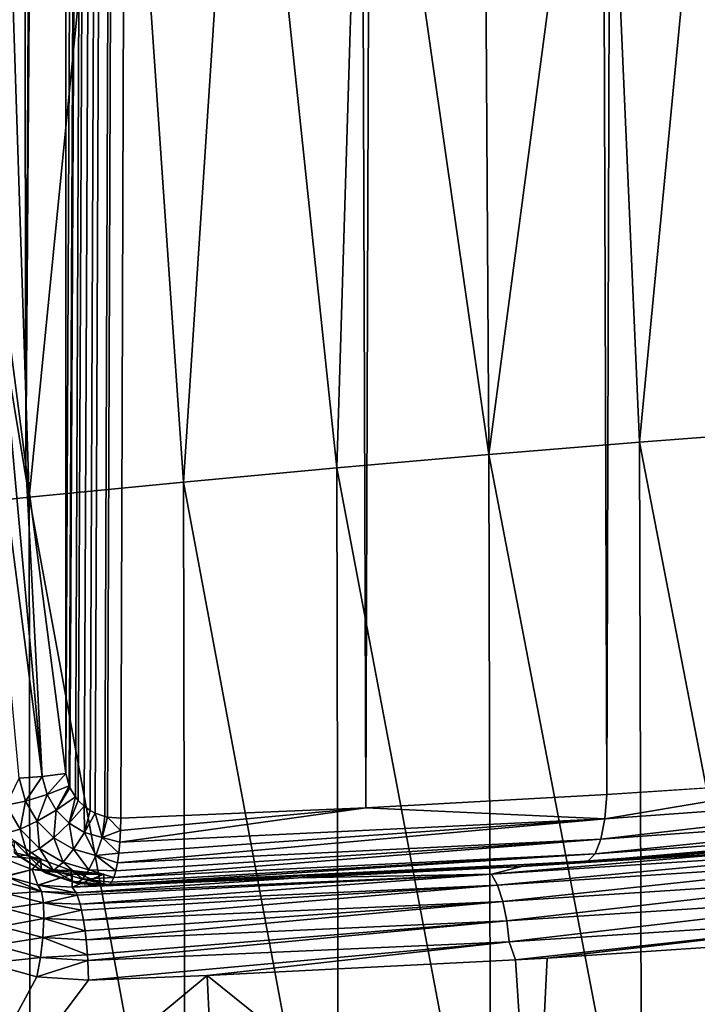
# Model space of a CAD drawing. Header units: metres. Extents: x -25 to 70, y -236 to 25.
# Tile 215 of 256: x 2.83 to 5.33, y -162.98 to -159.35. Entities that reach past the tile are written whole.
import ezdxf

# ---------------------------------------------------------------- set-up
doc = ezdxf.new("R2010")
doc.units = ezdxf.units.M
doc.layers.add('solid_10481002', color=7, linetype='CONTINUOUS')

msp = doc.modelspace()

# ---------------------------------------------------------------- linework, layer by layer
at = {"layer": 'solid_10481002'}
for points in [[(4.998262, -162.206406, 326.923798), (4.5369, -27.528217, 303.022217), (5.407368, -27.476063, 303.317993)], [(5.868851, -162.148743, 327.250854), (4.998262, -162.206406, 326.923798), (5.407368, -27.476063, 303.317993)], [(4.108874, -162.254745, 326.649628), (3.649437, -27.571186, 302.778503), (4.5369, -27.528217, 303.022217)], [(4.998262, -162.206406, 326.923798), (4.108874, -162.254745, 326.649628), (4.5369, -27.528217, 303.022217)], [(3.001981, -162.128342, 326.357605), (3, -140.930649, 322.619476), (3.649437, -27.571186, 302.778503)], [(3.013857, -162.173828, 326.368042), (3.001981, -162.128342, 326.357605), (3.649437, -27.571186, 302.778503)], [(3.016942, -162.181076, 326.369965), (3.013857, -162.173828, 326.368042), (3.649437, -27.571186, 302.778503)], [(3.036882, -162.215088, 326.380066), (3.016942, -162.181076, 326.369965), (3.649437, -27.571186, 302.778503)], [(3.04737, -162.228027, 326.384521), (3.036882, -162.215088, 326.380066), (3.649437, -27.571186, 302.778503)], [(3.069562, -162.249313, 326.392883), (3.04737, -162.228027, 326.384521), (3.649437, -27.571186, 302.778503)], [(3.091261, -162.264633, 326.400116), (3.069562, -162.249313, 326.392883), (3.649437, -27.571186, 302.778503)], [(3.110044, -162.274689, 326.405853), (3.091261, -162.264633, 326.400116), (3.649437, -27.571186, 302.778503)], [(3.145366, -162.287323, 326.415588), (3.110044, -162.274689, 326.405853), (3.649437, -27.571186, 302.778503)], [(3.155986, -162.289734, 326.418304), (3.145366, -162.287323, 326.415588), (3.649437, -27.571186, 302.778503)], [(3.204432, -162.293564, 326.429474), (3.155986, -162.289734, 326.418304), (3.649437, -27.571186, 302.778503)], [(4.108874, -162.254745, 326.649628), (3.204432, -162.293564, 326.429474), (3.649437, -27.571186, 302.778503)], [(2.85405, -160.990875, 326.127655), (2.955105, -141.441376, 322.70047), (3, -140.930649, 322.619476)], [(3.001981, -162.128342, 326.357605), (2.85405, -160.990875, 326.127655), (3, -140.930649, 322.619476)], [(2.85405, -160.990875, 326.127655), (2.821156, -141.941483, 322.762421), (2.955105, -141.441376, 322.70047)], [(2.85405, -160.990875, 326.127655), (2.705637, -159.849411, 325.898468), (2.821156, -141.941483, 322.762421)], [(2.297699, -157.667618, 356.093018), (2.294492, -161.169174, 356.765564), (2.866422, -161.109192, 356.654205)], [(2.752716, -157.680939, 356.017944), (2.297699, -157.667618, 356.093018), (2.866422, -161.109192, 356.654205)], [(3.205248, -157.69664, 355.929352), (2.752716, -157.680939, 356.017944), (2.866422, -161.109192, 356.654205)], [(3.205248, -157.69664, 355.929352), (2.866422, -161.109192, 356.654205), (3.435838, -161.052826, 356.520966)], [(3.654862, -157.714706, 355.827362), (3.205248, -157.69664, 355.929352), (3.435838, -161.052826, 356.520966)], [(3.654862, -157.714706, 355.827362), (3.435838, -161.052826, 356.520966), (4.001728, -161.000107, 356.365967)], [(4.101123, -157.735138, 355.712067), (3.654862, -157.714706, 355.827362), (4.001728, -161.000107, 356.365967)], [(4.101123, -157.735138, 355.712067), (4.001728, -161.000107, 356.365967), (4.563061, -160.95105, 356.189362)], [(4.543601, -157.757874, 355.583527), (4.101123, -157.735138, 355.712067), (4.563061, -160.95105, 356.189362)], [(4.981876, -157.782944, 355.441925), (4.543601, -157.757874, 355.583527), (4.563061, -160.95105, 356.189362)], [(4.981876, -157.782944, 355.441925), (4.563061, -160.95105, 356.189362), (5.118804, -160.90567, 355.991364)], [(5.415548, -157.810272, 355.287384), (4.981876, -157.782944, 355.441925), (5.118804, -160.90567, 355.991364)], [(5.415548, -157.810272, 355.287384), (5.118804, -160.90567, 355.991364), (5.667924, -160.863983, 355.772095)], [(2.914731, -162.139938, 326.355255), (2.619281, -159.86058, 325.897675), (2.705637, -159.849411, 325.898468)], [(2.914731, -162.139938, 326.355255), (2.829911, -162.146149, 326.378052), (2.619281, -159.86058, 325.897675)], [(2.914731, -162.139938, 326.355255), (2.705637, -159.849411, 325.898468), (2.85405, -160.990875, 326.127655)], [(5.676692, -163.788422, 356.318604), (5.667924, -160.863983, 355.772095), (5.118804, -160.90567, 355.991364)], [(5.126884, -163.894791, 356.550751), (5.118804, -160.90567, 355.991364), (4.563061, -160.95105, 356.189362)], [(5.676692, -163.788422, 356.318604), (5.118804, -160.90567, 355.991364), (5.126884, -163.894791, 356.550751)], [(4.570414, -164.004791, 356.761597), (4.563061, -160.95105, 356.189362), (4.001728, -161.000107, 356.365967)], [(5.126884, -163.894791, 356.550751), (4.563061, -160.95105, 356.189362), (4.570414, -164.004791, 356.761597)], [(2.914731, -162.139938, 326.355255), (2.85405, -160.990875, 326.127655), (3.001981, -162.128342, 326.357605)], [(4.008314, -164.118362, 356.950897), (4.001728, -161.000107, 356.365967), (3.435838, -161.052826, 356.520966)], [(4.570414, -164.004791, 356.761597), (4.001728, -161.000107, 356.365967), (4.008314, -164.118362, 356.950897)], [(3.441612, -164.235443, 357.118469), (3.435838, -161.052826, 356.520966), (2.866422, -161.109192, 356.654205)], [(4.008314, -164.118362, 356.950897), (3.435838, -161.052826, 356.520966), (3.441612, -164.235443, 357.118469)], [(2.871339, -164.356003, 357.26413), (2.866422, -161.109192, 356.654205), (2.294492, -161.169174, 356.765564)], [(3.441612, -164.235443, 357.118469), (2.866422, -161.109192, 356.654205), (2.871339, -164.356003, 357.26413)], [(2.871339, -164.356003, 357.26413), (2.294492, -161.169174, 356.765564), (2.298501, -164.47998, 357.387756)], [(2.781651, -162.24556, 326.445496), (2.829911, -162.146149, 326.378052), (2.85265, -162.230118, 326.396729)], [(2.85265, -162.230118, 326.396729), (2.829911, -162.146149, 326.378052), (2.914731, -162.139938, 326.355255)], [(2.85265, -162.230118, 326.396729), (2.914731, -162.139938, 326.355255), (2.932323, -162.205536, 326.370178)], [(2.932323, -162.205536, 326.370178), (2.914731, -162.139938, 326.355255), (3.001981, -162.128342, 326.357605)], [(2.932323, -162.205536, 326.370178), (3.001981, -162.128342, 326.357605), (3.013857, -162.173828, 326.368042)], [(4.990501, -162.295471, 326.952576), (4.998262, -162.206406, 326.923798), (5.868851, -162.148743, 327.250854)], [(6.705573, -162.171402, 327.656189), (4.990501, -162.295471, 326.952576), (5.868851, -162.148743, 327.250854)], [(2.932323, -162.205536, 326.370178), (3.013857, -162.173828, 326.368042), (2.966086, -162.264191, 326.387024)], [(2.966086, -162.264191, 326.387024), (3.013857, -162.173828, 326.368042), (3.016942, -162.181076, 326.369965)], [(2.966086, -162.264191, 326.387024), (3.016942, -162.181076, 326.369965), (3.036882, -162.215088, 326.380066)], [(4.976526, -162.370911, 327.006805), (4.990501, -162.295471, 326.952576), (6.705573, -162.171402, 327.656189)], [(6.686796, -162.247177, 327.708466), (4.976526, -162.370911, 327.006805), (6.705573, -162.171402, 327.656189)], [(2.85265, -162.230118, 326.396729), (2.932323, -162.205536, 326.370178), (2.896164, -162.304932, 326.417419)], [(2.932323, -162.205536, 326.370178), (2.966086, -162.264191, 326.387024), (2.896164, -162.304932, 326.417419)], [(2.966086, -162.264191, 326.387024), (3.036882, -162.215088, 326.380066), (3.013478, -162.311981, 326.404694)], [(3.013478, -162.311981, 326.404694), (3.036882, -162.215088, 326.380066), (3.04737, -162.228027, 326.384521)], [(3.013478, -162.311981, 326.404694), (3.04737, -162.228027, 326.384521), (3.069562, -162.249313, 326.392883)], [(4.990501, -162.295471, 326.952576), (4.108874, -162.254745, 326.649628), (4.998262, -162.206406, 326.923798)], [(2.781651, -162.24556, 326.445496), (2.85265, -162.230118, 326.396729), (2.83297, -162.333969, 326.46875)], [(2.781651, -162.24556, 326.445496), (2.83297, -162.333969, 326.46875), (2.781751, -162.348907, 326.536774)], [(2.85265, -162.230118, 326.396729), (2.896164, -162.304932, 326.417419), (2.83297, -162.333969, 326.46875)], [(2.896164, -162.304932, 326.417419), (2.966086, -162.264191, 326.387024), (2.956964, -162.365463, 326.43869)], [(2.966086, -162.264191, 326.387024), (3.013478, -162.311981, 326.404694), (2.956964, -162.365463, 326.43869)], [(3.013478, -162.311981, 326.404694), (3.069562, -162.249313, 326.392883), (3.071197, -162.346191, 326.42215)], [(3.071197, -162.346191, 326.42215), (3.069562, -162.249313, 326.392883), (3.091261, -162.264633, 326.400116)], [(3.201346, -162.38237, 326.459686), (3.203655, -162.339157, 326.441162), (4.108874, -162.254745, 326.649628)], [(4.990501, -162.295471, 326.952576), (3.201346, -162.38237, 326.459686), (4.108874, -162.254745, 326.649628)], [(3.203655, -162.339157, 326.441162), (3.204432, -162.293564, 326.429474), (4.108874, -162.254745, 326.649628)], [(4.954755, -162.4254, 327.08017), (4.976526, -162.370911, 327.006805), (6.686796, -162.247177, 327.708466)], [(6.657546, -162.302216, 327.778778), (4.954755, -162.4254, 327.08017), (6.686796, -162.247177, 327.708466)], [(3.071197, -162.346191, 326.42215), (3.091261, -162.264633, 326.400116), (3.110044, -162.274689, 326.405853)], [(3.071197, -162.346191, 326.42215), (3.110044, -162.274689, 326.405853), (3.13547, -162.365189, 326.438477)], [(3.13547, -162.365189, 326.438477), (3.110044, -162.274689, 326.405853), (3.145366, -162.287323, 326.415588)], [(3.13547, -162.365189, 326.438477), (3.145366, -162.287323, 326.415588), (3.155986, -162.289734, 326.418304)], [(3.13547, -162.365189, 326.438477), (3.155986, -162.289734, 326.418304), (3.203655, -162.339157, 326.441162)], [(3.203655, -162.339157, 326.441162), (3.155986, -162.289734, 326.418304), (3.204432, -162.293564, 326.429474)], [(3.19238, -162.457565, 326.51532), (3.197556, -162.42218, 326.484619), (4.990501, -162.295471, 326.952576)], [(4.976526, -162.370911, 327.006805), (3.19238, -162.457565, 326.51532), (4.990501, -162.295471, 326.952576)], [(3.197556, -162.42218, 326.484619), (3.201346, -162.38237, 326.459686), (4.990501, -162.295471, 326.952576)], [(2.781751, -162.348907, 326.536774), (2.83297, -162.333969, 326.46875), (2.860702, -162.429047, 326.561005)], [(2.83297, -162.333969, 326.46875), (2.896164, -162.304932, 326.417419), (2.904641, -162.405548, 326.492249)], [(2.83297, -162.333969, 326.46875), (2.904641, -162.405548, 326.492249), (2.860702, -162.429047, 326.561005)], [(2.896164, -162.304932, 326.417419), (2.956964, -162.365463, 326.43869), (2.904641, -162.405548, 326.492249)], [(2.956964, -162.365463, 326.43869), (3.013478, -162.311981, 326.404694), (3.030574, -162.408295, 326.45932)], [(3.013478, -162.311981, 326.404694), (3.071197, -162.346191, 326.42215), (3.030574, -162.408295, 326.45932)], [(6.581533, -162.330933, 327.945251), (4.898932, -162.452682, 327.2547), (6.62069, -162.3311, 327.860229)], [(5.492629, -162.421066, 327.434052), (4.898932, -162.452682, 327.2547), (6.581533, -162.330933, 327.945251)], [(4.898932, -162.452682, 327.2547), (4.927324, -162.453598, 327.165497), (6.62069, -162.3311, 327.860229)], [(6.657546, -162.302216, 327.778778), (6.62069, -162.3311, 327.860229), (4.927324, -162.453598, 327.165497)], [(6.657546, -162.302216, 327.778778), (4.927324, -162.453598, 327.165497), (4.954755, -162.4254, 327.08017)], [(2.781751, -162.348907, 326.536774), (2.860702, -162.429047, 326.561005), (2.828667, -162.434052, 326.639496)], [(2.904641, -162.405548, 326.492249), (2.956964, -162.365463, 326.43869), (2.991357, -162.456268, 326.514526)], [(2.956964, -162.365463, 326.43869), (3.030574, -162.408295, 326.45932), (2.991357, -162.456268, 326.514526)], [(3.030574, -162.408295, 326.45932), (3.071197, -162.346191, 326.42215), (3.111982, -162.431488, 326.478149)], [(3.071197, -162.346191, 326.42215), (3.13547, -162.365189, 326.438477), (3.111982, -162.431488, 326.478149)], [(3.111982, -162.431488, 326.478149), (3.13547, -162.365189, 326.438477), (3.197556, -162.42218, 326.484619)], [(3.13547, -162.365189, 326.438477), (3.203655, -162.339157, 326.441162), (3.201346, -162.38237, 326.459686)], [(3.13547, -162.365189, 326.438477), (3.201346, -162.38237, 326.459686), (3.197556, -162.42218, 326.484619)], [(3.178413, -162.511673, 326.590851), (3.185946, -162.48764, 326.551025), (4.976526, -162.370911, 327.006805)], [(4.954755, -162.4254, 327.08017), (3.178413, -162.511673, 326.590851), (4.976526, -162.370911, 327.006805)], [(3.185946, -162.48764, 326.551025), (3.19238, -162.457565, 326.51532), (4.976526, -162.370911, 327.006805)], [(2.740042, -162.429749, 326.970856), (2.810489, -162.377274, 326.961609), (2.909553, -162.444397, 326.97345)], [(2.909553, -162.444397, 326.97345), (2.810489, -162.377274, 326.961609), (2.811099, -162.420181, 326.721405)], [(2.860702, -162.429047, 326.561005), (2.904641, -162.405548, 326.492249), (2.956546, -162.48645, 326.583557)], [(2.904641, -162.405548, 326.492249), (2.991357, -162.456268, 326.514526), (2.956546, -162.48645, 326.583557)], [(2.991357, -162.456268, 326.514526), (3.030574, -162.408295, 326.45932), (3.08718, -162.483826, 326.534424)], [(3.030574, -162.408295, 326.45932), (3.111982, -162.431488, 326.478149), (3.08718, -162.483826, 326.534424)], [(6.055065, -162.403381, 327.586426), (4.572239, -162.499802, 327.039551), (5.492629, -162.421066, 327.434052)], [(4.594368, -162.540695, 326.975647), (4.572239, -162.499802, 327.039551), (6.055065, -162.403381, 327.586426)], [(4.594368, -162.540695, 326.975647), (6.055065, -162.403381, 327.586426), (6.084383, -162.443802, 327.525177)], [(2.740042, -162.429749, 326.970856), (2.909553, -162.444397, 326.97345), (2.877957, -162.482559, 326.980164)], [(2.740042, -162.429749, 326.970856), (2.877957, -162.482559, 326.980164), (2.778404, -162.507599, 326.638489)], [(2.909553, -162.444397, 326.97345), (2.811099, -162.420181, 326.721405), (2.910257, -162.485703, 326.741302)], [(2.828667, -162.434052, 326.639496), (2.910257, -162.485703, 326.741302), (2.811099, -162.420181, 326.721405)], [(2.828667, -162.434052, 326.639496), (2.860702, -162.429047, 326.561005), (2.928806, -162.496521, 326.661133)], [(2.828667, -162.434052, 326.639496), (2.928806, -162.496521, 326.661133), (2.910257, -162.485703, 326.741302)], [(2.860702, -162.429047, 326.561005), (2.956546, -162.48645, 326.583557), (2.928806, -162.496521, 326.661133)], [(2.877957, -162.482559, 326.980164), (2.909553, -162.444397, 326.97345), (3.022023, -162.486298, 326.980835)], [(3.022023, -162.486298, 326.980835), (2.909553, -162.444397, 326.97345), (2.910257, -162.485703, 326.741302)], [(3.08718, -162.483826, 326.534424), (3.111982, -162.431488, 326.478149), (3.185946, -162.48764, 326.551025)], [(3.111982, -162.431488, 326.478149), (3.197556, -162.42218, 326.484619), (3.19238, -162.457565, 326.51532)], [(3.111982, -162.431488, 326.478149), (3.19238, -162.457565, 326.51532), (3.185946, -162.48764, 326.551025)], [(4.954755, -162.4254, 327.08017), (4.927324, -162.453598, 327.165497), (3.160815, -162.539398, 326.678864)], [(3.169967, -162.529068, 326.63382), (4.954755, -162.4254, 327.08017), (3.160815, -162.539398, 326.678864)], [(3.169967, -162.529068, 326.63382), (3.178413, -162.511673, 326.590851), (4.954755, -162.4254, 327.08017)], [(4.572239, -162.499802, 327.039551), (4.68408, -162.471329, 327.148926), (5.492629, -162.421066, 327.434052)], [(4.594368, -162.540695, 326.975647), (6.084383, -162.443802, 327.525177), (4.614069, -162.60022, 326.922821)], [(6.084383, -162.443802, 327.525177), (6.110487, -162.502899, 327.474731), (4.614069, -162.60022, 326.922821)], [(5.492629, -162.421066, 327.434052), (4.68408, -162.471329, 327.148926), (4.898932, -162.452682, 327.2547)], [(2.956546, -162.48645, 326.583557), (2.991357, -162.456268, 326.514526), (3.062863, -162.518402, 326.60321)], [(2.991357, -162.456268, 326.514526), (3.08718, -162.483826, 326.534424), (3.062863, -162.518402, 326.60321)], [(3.141391, -162.538086, 326.770416), (3.151223, -162.542404, 326.724701), (4.927324, -162.453598, 327.165497)], [(4.026962, -162.500076, 326.985962), (3.141391, -162.538086, 326.770416), (4.927324, -162.453598, 327.165497)], [(3.151223, -162.542404, 326.724701), (3.160815, -162.539398, 326.678864), (4.927324, -162.453598, 327.165497)], [(4.68408, -162.471329, 327.148926), (3.860189, -162.51355, 326.909515), (4.026962, -162.500076, 326.985962)], [(4.572239, -162.499802, 327.039551), (3.860189, -162.51355, 326.909515), (4.68408, -162.471329, 327.148926)], [(4.898932, -162.452682, 327.2547), (4.026962, -162.500076, 326.985962), (4.927324, -162.453598, 327.165497)], [(4.68408, -162.471329, 327.148926), (4.026962, -162.500076, 326.985962), (4.898932, -162.452682, 327.2547)], [(2.877957, -162.482559, 326.980164), (2.781401, -162.508789, 326.639496), (2.778404, -162.507599, 326.638489)], [(2.877957, -162.482559, 326.980164), (2.898313, -162.540741, 326.677673), (2.781401, -162.508789, 326.639496)], [(2.91171, -162.564072, 326.611725), (2.781401, -162.508789, 326.639496), (2.898313, -162.540741, 326.677673)], [(2.91171, -162.564072, 326.611725), (2.788198, -162.532364, 326.574219), (2.781401, -162.508789, 326.639496)], [(2.877957, -162.482559, 326.980164), (3.022023, -162.486298, 326.980835), (3.141391, -162.500534, 326.983337)], [(2.877957, -162.482559, 326.980164), (3.141391, -162.500534, 326.983337), (3.024799, -162.500534, 326.983337)], [(2.877957, -162.482559, 326.980164), (3.024799, -162.500534, 326.983337), (2.898313, -162.540741, 326.677673)], [(3.024799, -162.500534, 326.983337), (2.900791, -162.541138, 326.678467), (2.898313, -162.540741, 326.677673)], [(3.024799, -162.500534, 326.983337), (3.024799, -162.547531, 326.716797), (2.900791, -162.541138, 326.678467)], [(3.022023, -162.486298, 326.980835), (2.910257, -162.485703, 326.741302), (3.022564, -162.525742, 326.757935)], [(2.928806, -162.496521, 326.661133), (3.022564, -162.525742, 326.757935), (2.910257, -162.485703, 326.741302)], [(2.928806, -162.496521, 326.661133), (2.956546, -162.48645, 326.583557), (3.040792, -162.532715, 326.679565)], [(2.928806, -162.496521, 326.661133), (3.040792, -162.532715, 326.679565), (3.022564, -162.525742, 326.757935)], [(2.956546, -162.48645, 326.583557), (3.062863, -162.518402, 326.60321), (3.040792, -162.532715, 326.679565)], [(3.022023, -162.486298, 326.980835), (3.141391, -162.538086, 326.770416), (3.141391, -162.500534, 326.983337)], [(3.022023, -162.486298, 326.980835), (3.022564, -162.525742, 326.757935), (3.141391, -162.538086, 326.770416)], [(3.024799, -162.547531, 326.716797), (3.141391, -162.500534, 326.983337), (3.141391, -162.538086, 326.770416)], [(3.024799, -162.500534, 326.983337), (3.141391, -162.500534, 326.983337), (3.024799, -162.547531, 326.716797)], [(3.860189, -162.51355, 326.909515), (3.024799, -162.547531, 326.716797), (3.141391, -162.538086, 326.770416)], [(3.039588, -162.569168, 326.647186), (3.024799, -162.547531, 326.716797), (3.860189, -162.51355, 326.909515)], [(4.572239, -162.499802, 327.039551), (3.039588, -162.569168, 326.647186), (3.860189, -162.51355, 326.909515)], [(3.043267, -162.577499, 326.630371), (3.039588, -162.569168, 326.647186), (4.572239, -162.499802, 327.039551)], [(3.040792, -162.532715, 326.679565), (3.062863, -162.518402, 326.60321), (3.160815, -162.539398, 326.678864)], [(3.043267, -162.577499, 326.630371), (4.572239, -162.499802, 327.039551), (3.054246, -162.610428, 326.581665)], [(3.054246, -162.610428, 326.581665), (4.572239, -162.499802, 327.039551), (4.594368, -162.540695, 326.975647)], [(3.062863, -162.518402, 326.60321), (3.08718, -162.483826, 326.534424), (3.178413, -162.511673, 326.590851)], [(3.062863, -162.518402, 326.60321), (3.178413, -162.511673, 326.590851), (3.169967, -162.529068, 326.63382)], [(3.062863, -162.518402, 326.60321), (3.169967, -162.529068, 326.63382), (3.160815, -162.539398, 326.678864)], [(3.08718, -162.483826, 326.534424), (3.185946, -162.48764, 326.551025), (3.178413, -162.511673, 326.590851)], [(3.860189, -162.51355, 326.909515), (3.141391, -162.538086, 326.770416), (4.026962, -162.500076, 326.985962)], [(4.614069, -162.60022, 326.922821), (6.110487, -162.502899, 327.474731), (4.629003, -162.672714, 326.887604)], [(6.110487, -162.502899, 327.474731), (6.130273, -162.575073, 327.441315), (4.629003, -162.672714, 326.887604)], [(2.91171, -162.564072, 326.611725), (2.787762, -162.572266, 326.51123), (2.788198, -162.532364, 326.574219)], [(2.91171, -162.564072, 326.611725), (2.898313, -162.540741, 326.677673), (2.900791, -162.541138, 326.678467)], [(3.039588, -162.569168, 326.647186), (2.900791, -162.541138, 326.678467), (3.024799, -162.547531, 326.716797)], [(2.91171, -162.564072, 326.611725), (2.900791, -162.541138, 326.678467), (3.039588, -162.569168, 326.647186)], [(3.040792, -162.532715, 326.679565), (3.141391, -162.538086, 326.770416), (3.022564, -162.525742, 326.757935)], [(3.040792, -162.532715, 326.679565), (3.160815, -162.539398, 326.678864), (3.151223, -162.542404, 326.724701)], [(3.040792, -162.532715, 326.679565), (3.151223, -162.542404, 326.724701), (3.141391, -162.538086, 326.770416)], [(3.054246, -162.610428, 326.581665), (4.594368, -162.540695, 326.975647), (3.059936, -162.633102, 326.557434)], [(4.594368, -162.540695, 326.975647), (3.067258, -162.669907, 326.527557), (3.059936, -162.633102, 326.557434)], [(4.594368, -162.540695, 326.975647), (4.614069, -162.60022, 326.922821), (3.067258, -162.669907, 326.527557)], [(2.918794, -162.60527, 326.54776), (2.77894, -162.627182, 326.457336), (2.787762, -162.572266, 326.51123)], [(2.91171, -162.564072, 326.611725), (2.918794, -162.60527, 326.54776), (2.787762, -162.572266, 326.51123)], [(2.91171, -162.564072, 326.611725), (3.039588, -162.569168, 326.647186), (3.043267, -162.577499, 326.630371)], [(2.91171, -162.564072, 326.611725), (3.043267, -162.577499, 326.630371), (2.918794, -162.60527, 326.54776)], [(2.918794, -162.60527, 326.54776), (3.043267, -162.577499, 326.630371), (3.054246, -162.610428, 326.581665)], [(4.629003, -162.672714, 326.887604), (6.130273, -162.575073, 327.441315), (4.637839, -162.749817, 326.872833)], [(6.130273, -162.575073, 327.441315), (6.14198, -162.651993, 327.427551), (4.637839, -162.749817, 326.872833)], [(2.920655, -162.663422, 326.493866), (2.762072, -162.692551, 326.41864), (2.77894, -162.627182, 326.457336)], [(2.918794, -162.60527, 326.54776), (2.920655, -162.663422, 326.493866), (2.77894, -162.627182, 326.457336)], [(2.918794, -162.60527, 326.54776), (3.054246, -162.610428, 326.581665), (3.059936, -162.633102, 326.557434)], [(2.918794, -162.60527, 326.54776), (3.059936, -162.633102, 326.557434), (2.920655, -162.663422, 326.493866)], [(3.067258, -162.669907, 326.527557), (4.614069, -162.60022, 326.922821), (3.073215, -162.709015, 326.504852)], [(4.614069, -162.60022, 326.922821), (3.077137, -162.742142, 326.491241), (3.073215, -162.709015, 326.504852)], [(4.614069, -162.60022, 326.922821), (4.629003, -162.672714, 326.887604), (3.077137, -162.742142, 326.491241)], [(2.920655, -162.663422, 326.493866), (2.91678, -162.733444, 326.45639), (2.762072, -162.692551, 326.41864)], [(2.920655, -162.663422, 326.493866), (3.073215, -162.709015, 326.504852), (2.91678, -162.733444, 326.45639)], [(2.920655, -162.663422, 326.493866), (3.059936, -162.633102, 326.557434), (3.067258, -162.669907, 326.527557)], [(2.920655, -162.663422, 326.493866), (3.067258, -162.669907, 326.527557), (3.073215, -162.709015, 326.504852)], [(4.637839, -162.749817, 326.872833), (6.14198, -162.651993, 327.427551), (4.661031, -162.816452, 326.882324)], [(6.14198, -162.651993, 327.427551), (4.778325, -162.80957, 326.919434), (4.661031, -162.816452, 326.882324)], [(6.14198, -162.651993, 327.427551), (5.765977, -162.743973, 327.273651), (4.778325, -162.80957, 326.919434)], [(2.91678, -162.733444, 326.45639), (2.739058, -162.761719, 326.398285), (2.762072, -162.692551, 326.41864)], [(3.077137, -162.742142, 326.491241), (4.629003, -162.672714, 326.887604), (3.081812, -162.797836, 326.477844)], [(4.629003, -162.672714, 326.887604), (3.083024, -162.819061, 326.475555), (3.081812, -162.797836, 326.477844)], [(4.629003, -162.672714, 326.887604), (4.637839, -162.749817, 326.872833), (3.083024, -162.819061, 326.475555)], [(2.91678, -162.733444, 326.45639), (2.907798, -162.807785, 326.438324), (2.739058, -162.761719, 326.398285)], [(2.91678, -162.733444, 326.45639), (3.081812, -162.797836, 326.477844), (2.907798, -162.807785, 326.438324)], [(2.91678, -162.733444, 326.45639), (3.073215, -162.709015, 326.504852), (3.077137, -162.742142, 326.491241)], [(2.91678, -162.733444, 326.45639), (3.077137, -162.742142, 326.491241), (3.081812, -162.797836, 326.477844)], [(2.907798, -162.807785, 326.438324), (2.712712, -162.827988, 326.395935), (2.739058, -162.761719, 326.398285)], [(3.083024, -162.819061, 326.475555), (4.637839, -162.749817, 326.872833), (3.084893, -162.891083, 326.478973)], [(4.637839, -162.749817, 326.872833), (3.523309, -162.873611, 326.573669), (3.084893, -162.891083, 326.478973)], [(4.637839, -162.749817, 326.872833), (4.661031, -162.816452, 326.882324), (3.523309, -162.873611, 326.573669)], [(5.765977, -162.743973, 327.273651), (4.727878, -163.843124, 327.051971), (4.778325, -162.80957, 326.919434)], [(5.765977, -162.743973, 327.273651), (5.858469, -163.844208, 327.452728), (4.727878, -163.843124, 327.051971)], [(2.907798, -162.807785, 326.438324), (2.895221, -162.878998, 326.438843), (2.712712, -162.827988, 326.395935)], [(2.907798, -162.807785, 326.438324), (3.083024, -162.819061, 326.475555), (2.895221, -162.878998, 326.438843)], [(2.907798, -162.807785, 326.438324), (3.081812, -162.797836, 326.477844), (3.083024, -162.819061, 326.475555)], [(2.386113, -163.817032, 326.503052), (2.712712, -162.827988, 326.395935), (2.895221, -162.878998, 326.438843)], [(3.083024, -162.819061, 326.475555), (3.084893, -162.891083, 326.478973), (2.895221, -162.878998, 326.438843)], [(4.727878, -163.843124, 327.051971), (3.523309, -162.873611, 326.573669), (4.661031, -162.816452, 326.882324)], [(4.778325, -162.80957, 326.919434), (4.727878, -163.843124, 327.051971), (4.661031, -162.816452, 326.882324)], [(3.523309, -162.873611, 326.573669), (2.386113, -163.817032, 326.503052), (3.084893, -162.891083, 326.478973)], [(3.523309, -162.873611, 326.573669), (3.57418, -163.944382, 326.752106), (2.386113, -163.817032, 326.503052)], [(2.386113, -163.817032, 326.503052), (2.895221, -162.878998, 326.438843), (3.084893, -162.891083, 326.478973)], [(4.727878, -163.843124, 327.051971), (3.57418, -163.944382, 326.752106), (3.523309, -162.873611, 326.573669)]]:
    msp.add_3dface(points, dxfattribs=at)

doc.saveas('drawing.dxf')
